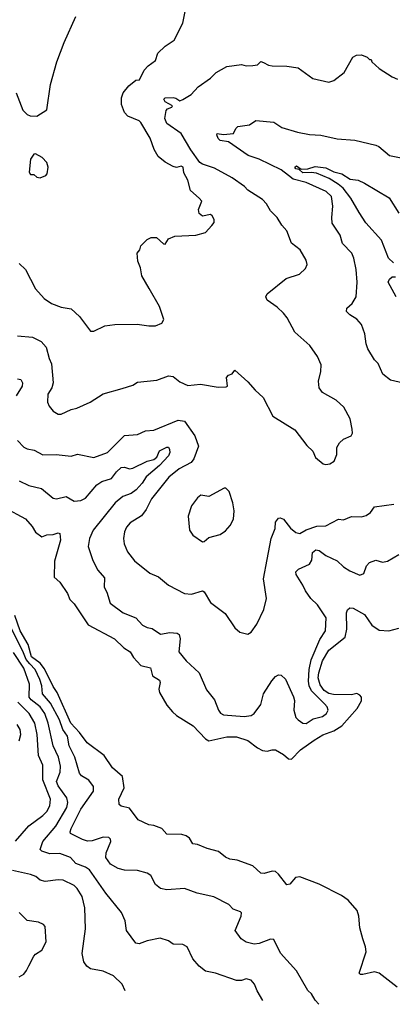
# Model space of a CAD drawing. Extents: x 1246230 to 1426786, y 660032 to 763141.
# Tile 74 of 256: x 1307839 to 1310136, y 667040 to 673116. Entities that reach past the tile are written whole.
import ezdxf

# ---------------------------------------------------------------- set-up
doc = ezdxf.new("R2010")
doc.units = 0

msp = doc.modelspace()

# ---------------------------------------------------------------- linework, layer by layer
at = {"layer": '0CON10XD'}
for points in [[(1307835, 671611.4), (1307874.4, 671574.4), (1307936.2, 671455), (1307988.8, 671395), (1308033.6, 671363.6), (1308095, 671342.2), (1308155, 671331.4), (1308207.5, 671285), (1308275, 671193.8), (1308295, 671193.8), (1308364.4, 671225.6), (1308425, 671235.6), (1308563, 671237), (1308634.1, 671225.9), (1308675, 671226), (1308715, 671243.3), (1308726.7, 671265), (1308700, 671345), (1308636, 671456), (1308591.2, 671535), (1308582.5, 671585), (1308567.5, 671625), (1308562.5, 671675), (1308580, 671695), (1308585, 671720), (1308625, 671760), (1308648.3, 671771.7), (1308681.7, 671771.7), (1308725, 671732.5), (1308735, 671730), (1308755, 671763.3), (1308795, 671780), (1308925, 671786), (1308985, 671803.3), (1309023.3, 671845), (1309036.7, 671865), (1309038.3, 671881.7), (1309025.8, 671905), (1309015, 671912.5), (1308965, 671903.5), (1308945, 671920), (1308941.6, 671945), (1308960.6, 671995), (1308945.7, 672015), (1308891.7, 672061.7), (1308875.5, 672125), (1308850.3, 672170.3), (1308847.1, 672205), (1308835, 672212), (1308805, 672203.3), (1308785, 672208.8), (1308735, 672237.1), (1308692.2, 672272.2), (1308668.2, 672315), (1308642.7, 672385), (1308585, 672480.8), (1308575, 672490.8), (1308505, 672520), (1308485, 672542.5), (1308467, 672593), (1308466.4, 672633.6), (1308476.2, 672665), (1308511.7, 672708.3), (1308555, 672742.5), (1308576.4, 672743.6), (1308606.1, 672803.9), (1308630, 672830), (1308675, 672863.8), (1308690.9, 672909.1), (1308735, 672952), (1308790.5, 672989.5), (1308844.3, 673095), (1308863.2, 673186.8)], [(1307817.5, 672665), (1307857, 672557), (1307885, 672530), (1307903, 672523), (1307945, 672520), (1308005, 672560), (1308028.9, 672715), (1308068.2, 672855), (1308112.9, 672975), (1308184, 673135)], [(1307825.7, 671165.7), (1307916.9, 671156.9), (1307970.7, 671130.7), (1308002, 671095), (1308019.4, 671025), (1308035, 670992.5), (1308044.3, 670875), (1308037.5, 670845), (1308012.5, 670805), (1308010.8, 670755), (1308020.3, 670730.3), (1308045, 670699.2), (1308075, 670682.5), (1308095, 670680.8), (1308155, 670711.2), (1308190.5, 670719.5), (1308272.5, 670755), (1308353.2, 670806.8), (1308470.7, 670840.7), (1308535, 670860), (1308565, 670878.8), (1308685, 670891.4), (1308755, 670918), (1308785, 670913.8), (1308825, 670881.4), (1308875, 670858.6), (1308953, 670867), (1309061.7, 670848.3), (1309110.7, 670849.3), (1309120, 670855), (1309113, 670907), (1309125, 670922.5), (1309148.8, 670931.2), (1309165, 670952.5), (1309245, 670882), (1309289.4, 670829.4), (1309338.8, 670785), (1309399.1, 670669.1), (1309533.8, 670585), (1309608.3, 670488.3), (1309645, 670452.5), (1309662.5, 670415), (1309710, 670375), (1309725, 670370), (1309750, 670375), (1309778.3, 670391.7), (1309793, 670433), (1309793.8, 670475), (1309810, 670505), (1309835, 670526.7), (1309883, 670547), (1309890, 670565), (1309889.3, 670589.3), (1309875, 670652.5), (1309836, 670725), (1309788.7, 670768.7), (1309705, 670816.2), (1309685.8, 670845), (1309680.6, 670885), (1309695.6, 670945), (1309696.6, 670986.6), (1309675, 671038), (1309627.1, 671105), (1309535, 671188), (1309487.5, 671275), (1309464.2, 671304.2), (1309425, 671341.2), (1309364.1, 671384.1), (1309356.7, 671405), (1309363.3, 671425), (1309481.7, 671518.3), (1309564.1, 671545.9), (1309600.5, 671579.5), (1309610, 671605), (1309605, 671632.5), (1309568, 671695), (1309515, 671736.7), (1309485, 671812.5), (1309455, 671847.5), (1309426.7, 671895), (1309385, 671936.7), (1309359.1, 671979.1), (1309336.4, 672006.4), (1309245, 672062.9), (1309225, 672085.8), (1309148.8, 672138.8), (1309040, 672200), (1308965, 672223.5), (1308948.1, 672235), (1308893.3, 672313.3), (1308835, 672414.3), (1308745, 672476), (1308734.3, 672505), (1308742, 672555), (1308750, 672565), (1308776.7, 672575), (1308781.2, 672585), (1308735, 672609.6), (1308726.9, 672625), (1308735, 672632.5), (1308785.2, 672635.3), (1308801.9, 672631.9), (1308825, 672615.8), (1308845, 672623.3), (1308895, 672654.4), (1308939.2, 672700.8), (1309015.5, 672754.5), (1309050.7, 672789.3), (1309115, 672827.5), (1309205, 672839.4), (1309235, 672831.1), (1309275, 672831.9), (1309303.9, 672836.1), (1309325, 672856.7), (1309342.3, 672852.3), (1309372.5, 672835), (1309395, 672830.8), (1309485, 672828), (1309555, 672817.5), (1309645, 672752), (1309745, 672730), (1309775, 672740), (1309839.7, 672790.3), (1309893.3, 672885), (1309915, 672896), (1309945, 672898.8), (1309980, 672885), (1309995, 672870), (1310005, 672870), (1310010, 672855), (1310054.2, 672814.2), (1310135, 672762.5), (1310168.3, 672748.3)], [(1310205, 670873.3), (1310125, 670891.2), (1310077.7, 670927.7), (1310048.8, 670995), (1310025, 671017.5), (1309984, 671085), (1309974, 671115), (1309967, 671177), (1309945.8, 671235), (1309917.8, 671267.8), (1309874, 671295), (1309854.3, 671315), (1309856.2, 671335), (1309888.6, 671365), (1309913.5, 671406.5), (1309919.6, 671495), (1309913.5, 671575), (1309898.2, 671645), (1309885.5, 671675), (1309829.4, 671735), (1309814.4, 671785), (1309765, 671860), (1309761.9, 671895), (1309769.6, 671965), (1309760.8, 672025), (1309728.6, 672055), (1309605, 672110.3), (1309525, 672132.4), (1309495, 672153.2), (1309449.7, 672189.7), (1309314, 672254), (1309247.8, 672277.8), (1309125, 672361.1), (1309075, 672371.1), (1309063, 672383), (1309053.8, 672405), (1309056.7, 672413.3), (1309095, 672406.4), (1309156.2, 672413.8), (1309171.2, 672445), (1309183.6, 672456.4), (1309255, 672467.5), (1309295, 672494.2), (1309405, 672483.5), (1309455, 672451.2), (1309552.1, 672422.1), (1309625, 672407.8), (1309695, 672402.1), (1309795, 672379.4), (1309905, 672372.9), (1310035, 672340.8), (1310052.9, 672332.9), (1310118.3, 672278.3), (1310200.6, 672260.6)], [(1307965, 672140), (1308000, 672155), (1308007.5, 672165), (1308013.3, 672205), (1308006.2, 672235), (1307976.1, 672266.1), (1307935, 672287.5), (1307925, 672286.7), (1307905.8, 672255), (1307897.5, 672175), (1307905, 672160), (1307925, 672160), (1307943.3, 672143.3), (1307965, 672140)], [(1310143.8, 671615), (1310112, 671645), (1310070, 671755), (1309972.4, 671862.4), (1309931.4, 671925), (1309879.4, 672015), (1309833.1, 672075), (1309801.5, 672101.5), (1309746.6, 672136.6), (1309668.3, 672168.3), (1309635, 672173.5), (1309585, 672170.8), (1309560.7, 672190.7), (1309540.9, 672195), (1309534.7, 672205.3), (1309545, 672213.1), (1309573.6, 672193.6), (1309615, 672195.4), (1309660.7, 672209.3), (1309725, 672201.3), (1309775, 672177.5), (1309824.8, 672164.8), (1309875, 672131.9), (1309925, 672124.4), (1309965, 672106.7), (1310115.4, 672015.4), (1310175, 671921.1)], [(1310160, 671405), (1310109.5, 671495), (1310117.5, 671515), (1310135, 671528.6), (1310155, 671529.4)], [(1307825, 670899.7), (1307846.1, 670896.1), (1307855.7, 670875.7), (1307854.3, 670855), (1307816.2, 670795)], [(1307981.5, 670431.5), (1308063.4, 670433.4), (1308155, 670423.1), (1308195, 670435.6), (1308295, 670414.2), (1308380, 670445), (1308485, 670550.6), (1308565, 670556.9), (1308615, 670579.5), (1308665, 670583.3), (1308815, 670644.4), (1308855, 670639.2), (1308918.3, 670548.3), (1308940, 670485), (1308911.8, 670405), (1308895, 670382.3), (1308821.9, 670345), (1308758.1, 670291.9), (1308650.9, 670159.1), (1308617.7, 670092.3), (1308589.2, 670055), (1308519.5, 670010.5), (1308496.9, 669985), (1308484.4, 669955), (1308478.9, 669915), (1308481.7, 669881.7), (1308502.2, 669832.2), (1308545.5, 669775.5), (1308640.3, 669700.3), (1308695, 669677.5), (1308755, 669626), (1308855, 669574.2), (1308898.3, 669571.7), (1308965, 669592), (1308975, 669586.2), (1309015, 669518.8), (1309105, 669451.2), (1309165, 669363.3), (1309195, 669336.7), (1309245, 669323.3), (1309265, 669336.7), (1309300, 669385), (1309343, 669477), (1309360, 669545), (1309340.6, 669665), (1309364.5, 669785.5), (1309389.2, 669915), (1309414.3, 669975.7), (1309415.6, 670015), (1309435, 670038.8), (1309445, 670041.2), (1309464.1, 670034.1), (1309507.1, 669977.1), (1309541.7, 669951.7), (1309565, 669945.7), (1309605, 669967.5), (1309670.2, 669989.8), (1309725, 669993.3), (1309805, 670034), (1309835, 670029.2), (1309885, 670049.2), (1309945, 670048.8), (1309975, 670056.2), (1310001.2, 670075), (1310025, 670108.8), (1310145, 670125.7)], [(1307825, 670518), (1307865, 670477.1), (1307885, 670466.9), (1307928.6, 670458.6), (1307981.5, 670431.5)], [(1307835, 670270), (1307895, 670241.2), (1307973.8, 670223.8), (1308045, 670162.9), (1308065, 670158.1), (1308125, 670172.7), (1308175, 670143.8), (1308215, 670148.7), (1308245, 670164), (1308315, 670244.7), (1308345, 670265.3), (1308405, 670284.7), (1308435, 670326.1), (1308465, 670352.5), (1308485, 670355.4), (1308515, 670344.6), (1308535, 670348.9), (1308625, 670390.5), (1308665, 670401.5), (1308684.2, 670415.8), (1308701.3, 670455), (1308745, 670478.1), (1308756.9, 670476.9), (1308762.7, 670462.7), (1308764.3, 670445), (1308755.5, 670425), (1308701.3, 670365), (1308617.3, 670295), (1308593.5, 670255), (1308555.6, 670214.4), (1308525, 670191.1), (1308475, 670172.6), (1308426.6, 670135), (1308291.8, 669965), (1308269.1, 669915), (1308260, 669865), (1308289.5, 669779.5), (1308319.4, 669719.4), (1308360.9, 669670.9), (1308359.2, 669615), (1308375, 669583.3), (1308395.7, 669515), (1308475.5, 669455.5), (1308555, 669423.8), (1308595, 669378.6), (1308625, 669364.2), (1308655, 669360), (1308706.8, 669323.2), (1308765, 669334.2), (1308809.6, 669329.6), (1308822.2, 669322.2), (1308826.9, 669295), (1308820, 669215), (1308865, 669160), (1308945.8, 669085), (1308990.7, 668980.7), (1309039.4, 668919.4), (1309064.5, 668855), (1309077.4, 668837.4), (1309095, 668826.5), (1309223.4, 668816.6), (1309265, 668822.9), (1309285, 668834), (1309325, 668890), (1309341.4, 668955), (1309393.2, 669036.8), (1309415, 669063.3), (1309435, 669073.3), (1309450.7, 669070.7), (1309477.3, 669047.3), (1309527.6, 668937.6), (1309533.1, 668915), (1309529.5, 668855), (1309540.6, 668810.6), (1309554.6, 668794.6), (1309585, 668775.8), (1309605, 668772.9), (1309648.8, 668801.2), (1309705, 668816.2), (1309730, 668835), (1309741.1, 668855), (1309734.5, 668875), (1309717.7, 668895), (1309637.2, 668975), (1309623.6, 669005), (1309619.4, 669035), (1309623.5, 669105), (1309634.8, 669165), (1309688.8, 669291.2), (1309724.4, 669345), (1309728, 669425), (1309675, 669505.4), (1309634.4, 669544.4), (1309600.7, 669590.7), (1309585, 669627.1), (1309542, 669692), (1309541, 669709), (1309556.5, 669725), (1309625, 669756.4), (1309638.9, 669781.1), (1309642.8, 669827.2), (1309665, 669844.1), (1309685, 669839.6), (1309725, 669810), (1309795, 669776.5), (1309835, 669739.5), (1309874, 669714), (1309935, 669688.1), (1309960.9, 669699.1), (1309976.2, 669745), (1309995, 669765.5), (1310035, 669780.6), (1310075, 669769.1), (1310105.4, 669774.6), (1310175, 669816)], [(1308965, 669894.2), (1308975, 669896), (1309005, 669921.2), (1309075, 669940), (1309108.3, 669961.7), (1309136.7, 669995), (1309155.8, 670034.2), (1309160, 670085), (1309153.3, 670135), (1309130, 670205), (1309110, 670225), (1309100, 670225), (1309005, 670172.9), (1308955, 670182), (1308935, 670166), (1308898, 670115), (1308877.7, 670052.3), (1308886.2, 669965), (1308906.7, 669935), (1308965, 669894.2)], [(1307743.8, 670105), (1307875, 670035.6), (1307915, 669989.1), (1307935, 669953.8), (1307975, 669924.2), (1308005, 669937.5), (1308045, 669938.6), (1308075, 669949.2), (1308086.7, 669945), (1308089.2, 669905), (1308053.3, 669775), (1308050, 669675), (1308085.8, 669645), (1308134.2, 669575), (1308148.3, 669538.3), (1308175, 669512), (1308260.9, 669380.9), (1308423.8, 669295), (1308480.7, 669240.7), (1308520, 669215), (1308540.8, 669180.8), (1308585, 669130), (1308645, 669116), (1308656.8, 669066.8), (1308700.7, 669040.7), (1308705.5, 669025), (1308696.7, 668985), (1308699.5, 668965), (1308746.1, 668886.1), (1308780.9, 668845), (1308805, 668822.9), (1308909, 668759), (1308985, 668678.2), (1309005, 668665.4), (1309115, 668691.2), (1309175, 668690.5), (1309245, 668668.2), (1309305, 668621.9), (1309335, 668607.1), (1309365, 668602.5), (1309395, 668611.2), (1309415, 668610), (1309465, 668582.5), (1309496.7, 668555), (1309515, 668551.9), (1309569.9, 668610.1), (1309655, 668670), (1309706.8, 668703.2), (1309775, 668727.6), (1309825, 668759.2), (1309918.9, 668865), (1309945, 668912), (1309945.4, 668935), (1309935, 668948.5), (1309917.1, 668957.1), (1309885, 668950.6), (1309772.6, 668952.6), (1309745, 668958.4), (1309716.2, 668976.2), (1309691.3, 669011.3), (1309679.6, 669055), (1309682.3, 669085), (1309705, 669160), (1309745, 669224.7), (1309844.8, 669305.2), (1309855.3, 669354.7), (1309854.3, 669455.7), (1309859.6, 669475), (1309872.9, 669487.1), (1309895.3, 669485.3), (1309965, 669444.5), (1310010.2, 669380.2), (1310055, 669349.6), (1310115, 669344.2), (1310175, 669361.1)], [(1309683.3, 667040.2), (1309660.8, 667065), (1309638, 667105), (1309614.3, 667125), (1309545, 667246), (1309445.5, 667355.5), (1309405, 667440), (1309385, 667442.5), (1309315.3, 667414.7), (1309285, 667411.1), (1309234.6, 667424.6), (1309203.3, 667445), (1309167.5, 667495), (1309203.8, 667585), (1309206, 667605), (1309200.7, 667610.7), (1309155, 667627.5), (1309127.5, 667655), (1309035, 667704.3), (1308932.5, 667725), (1308855, 667754.2), (1308745, 667745.6), (1308706.7, 667755), (1308675, 667778.8), (1308646.2, 667835), (1308625, 667850), (1308565, 667865.6), (1308485, 667867.9), (1308445, 667877.3), (1308397.8, 667905), (1308369.7, 667945), (1308371.6, 667975), (1308400.8, 668045), (1308398.6, 668058.6), (1308388.8, 668068.8), (1308352.5, 668072.5), (1308285, 668049.6), (1308257, 668047), (1308226.1, 668056.1), (1308152, 668095), (1308148.9, 668105), (1308155, 668124), (1308214.7, 668245), (1308294.5, 668355), (1308293.7, 668383.7), (1308263.8, 668423.8), (1308220, 668450), (1308206.6, 668466.6), (1308177.9, 668565), (1308142.5, 668635), (1308132.4, 668695), (1308105, 668736.4), (1308084.4, 668795), (1308028, 668898), (1307979.1, 668955), (1307974.5, 669005), (1307962.5, 669045), (1307934.8, 669105), (1307900.8, 669140.8), (1307877.4, 669167.4), (1307858.8, 669218.8), (1307705, 669515.3)], [(1310165.8, 667145), (1310055, 667232.2), (1310025, 667241.5), (1309955, 667223.5), (1309940, 667225), (1309932.4, 667232.4), (1309974.2, 667364.2), (1309970.8, 667395), (1309953.3, 667445), (1309935, 667512.5), (1309929.2, 667585), (1309919.9, 667619.9), (1309863.2, 667683.2), (1309822, 667712), (1309685, 667780.8), (1309565, 667827.3), (1309538.3, 667821.7), (1309505, 667781.2), (1309485, 667778), (1309435, 667842.9), (1309415, 667860), (1309395, 667860.9), (1309345, 667847.8), (1309325, 667850), (1309275.4, 667895.4), (1309179.4, 667929.4), (1309135, 667935.6), (1309108.3, 667948.3), (1309063.9, 667983.9), (1308995, 668001.8), (1308935, 668026), (1308905, 668030), (1308885.7, 668065), (1308865, 668080), (1308837.4, 668087.4), (1308745, 668090.8), (1308714.5, 668125), (1308665, 668143.5), (1308635, 668147.5), (1308568.9, 668178.9), (1308515, 668250.5), (1308463.3, 668263.3), (1308452.3, 668272.3), (1308450, 668305), (1308482, 668375), (1308473.3, 668445), (1308409.7, 668499.7), (1308359.6, 668575), (1308254.2, 668654.2), (1308207.8, 668717.8), (1308152.9, 668775), (1308070, 668965), (1308045, 669001.1), (1307990.6, 669110.6), (1307964.2, 669144.2), (1307910.7, 669185), (1307890.1, 669260.1), (1307842.3, 669345), (1307808.9, 669438.9)], [(1309337.7, 667064.2), (1309302.9, 667122.9), (1309286.7, 667165), (1309265, 667190), (1309235, 667198.1), (1309205, 667187.1), (1309175, 667187.1), (1309045, 667232.9), (1308985, 667244.3), (1308946, 667275), (1308905, 667321.2), (1308871.2, 667395), (1308845, 667409.2), (1308785, 667412), (1308755, 667430.8), (1308705, 667447.5), (1308625, 667431.5), (1308575, 667413.6), (1308555, 667416.5), (1308497.5, 667495), (1308488.5, 667555), (1308466.7, 667606.7), (1308370.4, 667725), (1308269.4, 667869.4), (1308245, 667885.9), (1308185, 667909.1), (1308152, 667945), (1308085, 667971.1), (1308025, 667969.2), (1307974.6, 667984.6), (1307964.5, 667994.5), (1307982.1, 668045), (1308061.3, 668138.7), (1308129, 668255), (1308134.3, 668285), (1308129.7, 668315), (1308075, 668387.3), (1308064.4, 668415), (1308087.7, 668472.3), (1308090.1, 668509.9), (1308078, 668565), (1308044.8, 668635), (1308013.6, 668775), (1307993, 668835), (1307965, 668876.5), (1307909.2, 668919.2), (1307897.5, 668935), (1307898.5, 669015), (1307863.9, 669115), (1307800.4, 669210.4)], [(1307812.4, 668047.6), (1307895, 668141.1), (1307981.9, 668205), (1308005, 668229.4), (1308023.8, 668265), (1308029.3, 668305), (1307980.6, 668425), (1307981.6, 668515), (1307955.2, 668575.2), (1307946.2, 668705), (1307931.2, 668775), (1307897.1, 668835), (1307827.9, 668905)], [(1307836, 668665), (1307845.3, 668705), (1307840.9, 668735), (1307822.5, 668767.5)], [(1308488.1, 667122.4), (1308470, 667165), (1308416.7, 667215), (1308354.1, 667244.1), (1308275, 667259.2), (1308252, 667275), (1308233.2, 667303.2), (1308223, 667353), (1308244.5, 667505), (1308240, 667635), (1308223.6, 667705), (1308192.1, 667755), (1308173.5, 667773.5), (1308107.1, 667807.1), (1308075, 667808.8), (1307995, 667797.5), (1307965.3, 667805.3), (1307938.2, 667828.2), (1307905, 667841.2), (1307795, 667865.5)], [(1307835, 667210), (1307863, 667227), (1307881.4, 667248.6), (1307895, 667277.5), (1307925, 667336.2), (1307935, 667348.8), (1307975, 667373.8), (1308000.8, 667425), (1307995, 667520), (1307985, 667532.5), (1307955, 667546.7), (1307885, 667556.7), (1307835, 667606)]]:
    msp.add_lwpolyline(points, dxfattribs=at)

doc.saveas('drawing.dxf')
